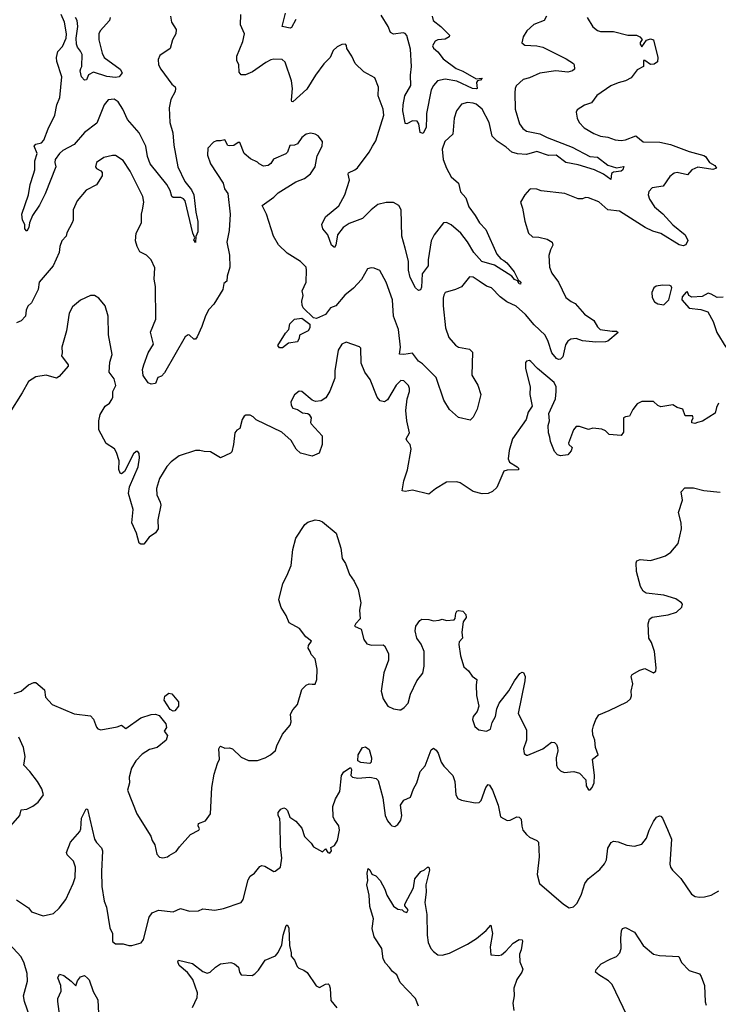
# Model space of a CAD drawing. Extents: x 1954683 to 2060285, y 904798 to 1016299.
# Tile 28 of 256: x 1970346 to 1975073, y 927327 to 933991. Entities that reach past the tile are written whole.
import ezdxf

# ---------------------------------------------------------------- set-up
doc = ezdxf.new("R2010")
doc.units = 0

msp = doc.modelspace()

# ---------------------------------------------------------------- linework, layer by layer
at = {"layer": '0CON10XD'}
for points in [[(1974186.2, 934005), (1974225, 933943.3), (1974255, 933917.5), (1974275, 933911.4), (1974365, 933910), (1974460, 933885), (1974520, 933885), (1974541.2, 933875), (1974557, 933857), (1974544.3, 933835.7), (1974544.6, 933824.6), (1974555, 933807.5), (1974587.1, 933852.9), (1974615, 933861.9), (1974635.6, 933855.6), (1974663.3, 933735), (1974660.8, 933705), (1974640.2, 933689.8), (1974615, 933686.7), (1974575, 933715.6), (1974566.4, 933713.6), (1974566.2, 933675), (1974525, 933652.5), (1974483, 933597), (1974445, 933576.7), (1974395, 933564.4), (1974345, 933542.9), (1974252.2, 933477.8), (1974215, 933428), (1974168.6, 933411.4), (1974118.3, 933381.7), (1974111.2, 933365), (1974118, 933325), (1974132, 933295), (1974165, 933259.2), (1974231.1, 933221.1), (1974275, 933203.5), (1974325, 933195.6), (1974375, 933176.7), (1974415, 933173.3), (1974445, 933178.6), (1974515, 933205.7), (1974565, 933164.4), (1974678.3, 933161.7), (1974750, 933145), (1974875, 933098.1), (1974975, 933070.8), (1974986, 933065), (1975014.1, 933024.1), (1975050, 933005), (1975061.2, 932985), (1975035, 932977.1), (1974935, 932993.1), (1974895, 932975.7), (1974865, 932941.2), (1974795, 932955.8), (1974775, 932951.2), (1974745, 932930), (1974700, 932865), (1974625, 932853.3), (1974602.3, 932827.7), (1974598, 932805), (1974607.5, 932775), (1974642.5, 932725), (1974697.9, 932677.9), (1974765, 932601.9), (1974848.1, 932535), (1974865.9, 932495.9), (1974853.4, 932466.6), (1974835, 932459.2), (1974807.2, 932467.2), (1974683.4, 932543.4), (1974629.7, 932559.7), (1974578, 932585), (1974405, 932694.4), (1974325, 932704.3), (1974265, 932758), (1974195, 932786), (1974175, 932788), (1974155, 932778.8), (1974125, 932778.6), (1974035, 932814.3), (1973875, 932833.1), (1973845, 932844), (1973805, 932845.8), (1973795, 932841.2), (1973764.2, 932805.8), (1973733.8, 932755), (1973748.8, 932715), (1973763.9, 932626.1), (1973789.2, 932545), (1973815, 932520.6), (1973858, 932518), (1973915, 932504.4), (1973950, 932485), (1973954, 932465), (1973936.8, 932433.2), (1973927.1, 932395), (1973930, 932315), (1973947.5, 932275), (1973990.8, 932215), (1974041.1, 932111.1), (1974076.4, 932083.6), (1974105, 932070), (1974167.8, 931997.8), (1974231.4, 931955), (1974255, 931912.9), (1974273.1, 931895), (1974355, 931882), (1974385, 931883.3), (1974396.1, 931873.9), (1974326.2, 931815), (1974310.6, 931809.4), (1974245, 931807.5), (1974155, 931817.8), (1974112.2, 931832.2), (1974075, 931828.1), (1974054.7, 931815.3), (1974040.2, 931789.8), (1974021.5, 931708.5), (1974006.4, 931693.6), (1973991.3, 931691.3), (1973977.5, 931697.5), (1973945.7, 931735.7), (1973922.9, 931812.9), (1973902.5, 931855), (1973826.5, 931926.5), (1973769.5, 931995), (1973705, 932052.7), (1973642.3, 932082.3), (1973596, 932115), (1973538, 932175), (1973505, 932188), (1973455, 932220), (1973415, 932247.5), (1973389.3, 932250.7), (1973336.3, 932183.7), (1973295, 932164.3), (1973225, 932144), (1973215, 932126.7), (1973212.2, 932105), (1973211.1, 932055), (1973226.7, 931905), (1973250.2, 931840.2), (1973295, 931788), (1973314.5, 931774.5), (1973390.5, 931760.5), (1973409.7, 931739.7), (1973405.8, 931585), (1973445, 931516.7), (1973466, 931455), (1973440.8, 931355), (1973415, 931300), (1973395, 931280), (1973315, 931297.5), (1973255, 931353.3), (1973215.7, 931415), (1973165, 931568.1), (1973072, 931662), (1973045, 931680), (1973005, 931733.3), (1972945.4, 931724.6), (1972915, 931727.5), (1972922.9, 931775), (1972910, 931895), (1972874.6, 931984.6), (1972867.7, 932095), (1972826.2, 932215), (1972782.3, 932292.3), (1972745, 932308.8), (1972725, 932311.2), (1972700, 932305), (1972657.9, 932232.1), (1972605, 932173.8), (1972545, 932125.8), (1972485, 932054.4), (1972448.8, 932041.2), (1972415, 931994.4), (1972355, 931968.8), (1972335, 931972.5), (1972265, 932040), (1972258.3, 932058.3), (1972256.2, 932085), (1972264.4, 932125), (1972258.2, 932155), (1972285.5, 932215), (1972287.5, 932295), (1972283.8, 932315), (1972246.2, 932355), (1972155, 932410.8), (1972096.8, 932466.8), (1972064.4, 932525), (1972016, 932675), (1971987, 932733), (1972065, 932790), (1972095, 932820), (1972215, 932892.9), (1972273.7, 932916.3), (1972313.3, 932946.7), (1972344.5, 932995), (1972359.5, 933070.5), (1972392.9, 933135), (1972395, 933167.5), (1972365.7, 933205.7), (1972345.8, 933215.8), (1972315, 933221.9), (1972285, 933215.6), (1972255, 933193.8), (1972225, 933151.2), (1972205, 933142), (1972175, 933140), (1972158.5, 933095), (1972147.6, 933082.4), (1972064.3, 933045.7), (1972045, 933017.5), (1972027.5, 933005), (1971995, 932998.8), (1971966.2, 933015), (1971955, 933027.5), (1971908.3, 933048.3), (1971865.8, 933085.8), (1971835, 933160), (1971825, 933160), (1971795, 933140), (1971765, 933137.5), (1971755, 933140), (1971735, 933177.5), (1971705, 933170), (1971678.3, 933171.7), (1971657, 933163), (1971618.3, 933121.7), (1971616.2, 933075), (1971636.2, 933015), (1971723.3, 932885), (1971732, 932845), (1971754.2, 932814.2), (1971770.9, 932675), (1971764.4, 932565), (1971747.1, 932485), (1971766, 932396), (1971767.6, 932315), (1971750.5, 932255), (1971748.6, 932221.4), (1971727.5, 932205), (1971720, 932165), (1971658.8, 932065), (1971625, 932028.8), (1971602.5, 931987.5), (1971578.6, 931915), (1971546.1, 931843.9), (1971535, 931827.5), (1971525, 931827.5), (1971495, 931856.7), (1971485, 931857.5), (1971466.7, 931845), (1971325, 931600), (1971305, 931577.5), (1971280.7, 931569.3), (1971265, 931527.5), (1971236.4, 931523.6), (1971215, 931533.3), (1971182.1, 931582.1), (1971177.3, 931622.7), (1971185.7, 931655), (1971214.4, 931735.6), (1971252, 931795), (1971230.6, 931875), (1971266.7, 931965), (1971265.4, 932185), (1971255.6, 932235), (1971261.2, 932311.2), (1971236, 932365), (1971205, 932396.2), (1971159.7, 932419.7), (1971140, 932455), (1971130, 932495), (1971134.6, 932545.4), (1971170, 932615), (1971170, 932675), (1971176.5, 932703.5), (1971186.7, 932755), (1971179.5, 932795), (1971093.1, 932965), (1971045, 933038), (1970995, 933071.2), (1970975, 933071.2), (1970915, 933057.5), (1970866.7, 933025), (1970858.8, 932995), (1970865, 932983.8), (1970895, 932968.8), (1970905, 932956.7), (1970905, 932933.3), (1970865, 932872.5), (1970795, 932836), (1970735.4, 932764.6), (1970708.1, 932705), (1970706.7, 932635), (1970700.9, 932615), (1970665, 932547.5), (1970661.2, 932525), (1970630.6, 932495), (1970617.5, 932455), (1970612.9, 932415), (1970572.9, 932325), (1970478.6, 932215), (1970470, 932165), (1970426.6, 932073.4), (1970401.7, 932051.7), (1970390, 932025), (1970384.3, 931985), (1970355, 931952), (1970325, 931938)], [(1971366.7, 934015), (1971373.3, 933975), (1971403.8, 933925), (1971402, 933895), (1971380, 933855), (1971363.8, 933795), (1971295, 933748), (1971282.3, 933722.3), (1971284.4, 933685), (1971300, 933655), (1971376.2, 933555), (1971396.9, 933536.9), (1971400.8, 933525), (1971397.5, 933505), (1971368.7, 933451.3), (1971357.8, 933395), (1971362.5, 933295), (1971381.7, 933225), (1971388.8, 933141.2), (1971415, 932994), (1971464.5, 932895), (1971508.8, 932838.8), (1971523.3, 932805), (1971537.6, 932687.6), (1971551.8, 932625), (1971551.2, 932555), (1971536.7, 932523.3), (1971535, 932482.5), (1971525, 932500), (1971530, 932515), (1971516.5, 932545), (1971465, 932764), (1971455, 932778.1), (1971437.4, 932787.4), (1971385, 932787.5), (1971375, 932794), (1971363.5, 932835), (1971341.2, 932875), (1971229.2, 933015), (1971210, 933065), (1971200.4, 933135), (1971154.7, 933224.7), (1971075.3, 933315.3), (1971044.6, 933385), (1971012.2, 933435), (1970985, 933451.9), (1970945, 933447.5), (1970916.7, 933415), (1970868.9, 933291.1), (1970785, 933228.2), (1970714.6, 933145.4), (1970638.1, 933105), (1970614.6, 933085), (1970586.9, 933045), (1970583.1, 933025), (1970590.6, 932995), (1970517.6, 932812.4), (1970479.5, 932735), (1970432.2, 932665), (1970413.3, 932616.7), (1970408.1, 932585), (1970395, 932560), (1970381.2, 932575), (1970381.2, 932605), (1970364.2, 932634.2), (1970359.5, 932675), (1970404.6, 932805), (1970416.6, 932875), (1970440, 932945), (1970448.1, 932975), (1970448.8, 933035), (1970464.2, 933085), (1970443.3, 933135), (1970455, 933148.8), (1970493.3, 933156.7), (1970510, 933175), (1970537.8, 933252.2), (1970584.5, 933345), (1970597.5, 933415), (1970617.1, 933465), (1970630, 933605), (1970597.3, 933707.3), (1970595.7, 933735), (1970604.3, 933775), (1970635, 933808.8), (1970660, 933865), (1970661.8, 933895), (1970649.5, 933975), (1970626.9, 934025)], [(1970958, 934005), (1970953.8, 933985), (1970890.8, 933915), (1970881.4, 933895), (1970880.6, 933855), (1970904.2, 933765), (1970918, 933735), (1971025, 933655.6), (1971038.3, 933631.7), (1971020, 933605), (1970995, 933598.8), (1970935, 933605.8), (1970844.5, 933635.5), (1970811.9, 933618.1), (1970796.9, 933583.1), (1970785, 933582), (1970763.8, 933605), (1970754.5, 933644.5), (1970758.6, 933661.4), (1970766.2, 933675), (1970768.9, 933755), (1970758.5, 933778.5), (1970736.6, 933805), (1970730.8, 933825), (1970728.9, 933865), (1970739.6, 933945), (1970735.3, 933985), (1970723.4, 934005)], [(1972954.6, 932444.6), (1972932.1, 932525), (1972927.5, 932705), (1972912.1, 932732.1), (1972875, 932754.2), (1972825, 932754.3), (1972769.7, 932740.3), (1972724.2, 932705), (1972665, 932644.2), (1972575, 932610.6), (1972535.4, 932584.6), (1972495.4, 932534.6), (1972484.4, 932465.6), (1972475, 932448.8), (1972455, 932464.3), (1972430, 932535), (1972396.1, 932576.1), (1972391.2, 932605), (1972415, 932656.2), (1972505, 932731.4), (1972547.1, 932805), (1972577.9, 932905), (1972567.5, 932945), (1972570.6, 932955), (1972614.2, 932975), (1972630.8, 932989.2), (1972711.8, 933095), (1972732.5, 933135), (1972755, 933171.2), (1972810, 933345), (1972804.4, 933385), (1972771.5, 933475), (1972774.2, 933535), (1972748.3, 933598.3), (1972675, 933638), (1972615, 933693.3), (1972593.8, 933745), (1972560, 933795), (1972557, 933817), (1972550, 933825), (1972525, 933822.5), (1972495, 933807.5), (1972467, 933783), (1972446.7, 933735), (1972405, 933692), (1972347.1, 933615), (1972289.1, 933520.9), (1972195, 933434.3), (1972186.7, 933436.7), (1972185.8, 933445.8), (1972191.6, 933525), (1972185, 933576.7), (1972142.6, 933702.6), (1972121.2, 933721.2), (1972065, 933724.4), (1972045, 933720), (1972010.5, 933700.5), (1971921.1, 933638.9), (1971875, 933617.1), (1971845, 933617.5), (1971830, 933635), (1971827.8, 933685), (1971814.2, 933715), (1971814.2, 933744.2), (1971855, 933843.3), (1971867.1, 933895), (1971840.8, 933955), (1971843.1, 934025)], [(1972215, 933991.9), (1972185, 933938.8), (1972175.8, 933934.2), (1972121.2, 933945), (1972145.4, 934035)], [(1973136.2, 934015), (1973144.6, 933985), (1973195.7, 933945), (1973254, 933885), (1973252.5, 933875), (1973225, 933859.6), (1973175.3, 933854.7), (1973157.1, 933845), (1973138.5, 933815), (1973145, 933797.1), (1973175, 933772.5), (1973211.2, 933725), (1973300.2, 933660.2), (1973345, 933641.5), (1973435, 933590), (1973476.2, 933595), (1973465, 933582.5), (1973443.6, 933576.4), (1973438, 933565), (1973441.2, 933525), (1973435, 933521.9), (1973410, 933525), (1973305, 933574.5), (1973225, 933588.2), (1973173.9, 933576.1), (1973145.3, 933544.7), (1973129.6, 933515), (1973097.7, 933355), (1973097.9, 933332.1), (1973096.6, 933263.4), (1973075, 933220), (1973055, 933227.5), (1973046.1, 933286.1), (1973035, 933303.8), (1973003.6, 933306.4), (1972965, 933286.7), (1972955, 933287.5), (1972953.2, 933293.2), (1972939.1, 933375), (1972940, 933415), (1972952.2, 933475), (1972992.6, 933545), (1972990, 933615), (1972997.1, 933672.9), (1972990.7, 933790.8), (1972964.6, 933884.6), (1972955, 933896.9), (1972941.3, 933901.3), (1972875, 933892.2), (1972855, 933904), (1972839.1, 933945), (1972791.5, 934021.5)], [(1973910, 934015), (1973894.4, 933985.6), (1973825, 933957.8), (1973777.8, 933915), (1973753.5, 933875), (1973744.4, 933834.4), (1973765, 933817.5), (1973845, 933813.8), (1973886, 933805), (1974043.8, 933725), (1974093.3, 933695), (1974098, 933685), (1974100, 933655), (1974087.5, 933645), (1974055, 933635.6), (1973973.9, 933643.9), (1973865, 933629.7), (1973795, 933596.2), (1973752, 933585), (1973706.4, 933543.6), (1973698.1, 933525), (1973695.5, 933495), (1973697.7, 933385), (1973728.9, 933285), (1973749.4, 933255), (1973775, 933235.6), (1973865, 933218), (1973915, 933193), (1974085, 933127.9), (1974204.3, 933064.3), (1974255, 933060.3), (1974325.2, 933005.2), (1974385, 932988.5), (1974435, 932996.7), (1974426.7, 932975), (1974415, 932966.7), (1974365, 932958.5), (1974349.7, 932950.3), (1974345, 932910), (1974295.9, 932945.9), (1974235, 932975.3), (1974125, 933008), (1974042.1, 933025), (1973975, 933074.7), (1973925, 933072.7), (1973845, 933099.1), (1973775, 933078.7), (1973715, 933082.9), (1973675, 933095.2), (1973637.5, 933127.5), (1973577.9, 933167.9), (1973543.4, 933203.4), (1973522.9, 933295), (1973475, 933385.4), (1973435, 933418.5), (1973415, 933426.9), (1973375, 933430.5), (1973335, 933418.6), (1973301.1, 933375), (1973286.9, 933325), (1973275.7, 933215), (1973222.6, 933167.4), (1973205.3, 933115), (1973212.2, 933045), (1973234.8, 932984.8), (1973265, 932927.5), (1973314.4, 932885), (1973328.8, 932825), (1973364, 932784), (1973384.8, 932724.8), (1973428.8, 932665), (1973456.4, 932615), (1973500.5, 932570.5), (1973575, 932404.3), (1973602.4, 932372.4), (1973621.2, 932361.2), (1973642.9, 932345), (1973691.4, 932285), (1973720, 932230), (1973738, 932215), (1973735, 932200), (1973725, 932203.8), (1973713.3, 932223.3), (1973695, 932233.3), (1973676.7, 932255), (1973559, 932329), (1973473.5, 932355), (1973419.5, 932415), (1973375, 932488.1), (1973331.4, 932545), (1973265, 932602), (1973235, 932618), (1973214.2, 932615.8), (1973151.1, 932535), (1973130.4, 932495), (1973110.4, 932365), (1973110, 932325), (1973070.2, 932269.8), (1973065, 932180), (1973057.7, 932162.3), (1973045, 932158.8), (1973023.8, 932175), (1972988.6, 932245), (1972976.9, 932295), (1972976.4, 932356.4), (1972954.6, 932444.6)], [(1974705, 932060), (1974738.8, 932095), (1974758.5, 932175), (1974755, 932186.2), (1974745, 932192), (1974695, 932193.3), (1974653.6, 932186.4), (1974637.5, 932175), (1974623.3, 932145), (1974625, 932110), (1974642.3, 932082.3), (1974665, 932066.7), (1974705, 932060)], [(1973158.8, 930815), (1973115, 930779.4), (1973005, 930807.5), (1972955, 930796.7), (1972933, 930803), (1972945, 930870), (1972970.8, 930945), (1972994.4, 931085), (1972987.3, 931115), (1972967.1, 931137.1), (1972960.3, 931155), (1972982.5, 931195), (1972964.6, 931275), (1972959.1, 931345), (1972968.9, 931425), (1972984.2, 931475), (1972984.2, 931495), (1972975.8, 931515), (1972946.2, 931546.2), (1972925, 931548.1), (1972893.4, 931516.6), (1972835, 931418), (1972815, 931403.8), (1972785, 931412), (1972765, 931436.2), (1972717.5, 931555), (1972681.5, 931605), (1972656.7, 931665), (1972655, 931767.5), (1972645, 931776.7), (1972555, 931808.8), (1972525, 931793.8), (1972500, 931755), (1972478.6, 931615), (1972477.5, 931565), (1972445, 931476.7), (1972417.6, 931432.4), (1972385, 931411.4), (1972347.3, 931407.3), (1972325.9, 931415.9), (1972255, 931473.3), (1972236.4, 931476.4), (1972205, 931451.2), (1972180.8, 931405), (1972182.6, 931382.6), (1972195, 931362), (1972225, 931352.5), (1972260.3, 931330.3), (1972295, 931325.8), (1972305, 931318.8), (1972317.5, 931295), (1972314.2, 931265), (1972319.2, 931255), (1972392.5, 931175), (1972393.3, 931115), (1972373, 931057), (1972325, 931037.5), (1972245, 931056.7), (1972216.2, 931085), (1972182.5, 931142.5), (1972119.5, 931199.5), (1971945, 931283.3), (1971925, 931303.3), (1971905, 931313.3), (1971876.4, 931313.6), (1971865, 931306.7), (1971852, 931285), (1971835.9, 931224.1), (1971815, 931212.5), (1971802.5, 931195), (1971792.9, 931115), (1971780.8, 931065), (1971773.2, 931056.8), (1971705, 931026), (1971637.5, 931065), (1971595, 931067.1), (1971565, 931075.7), (1971535.8, 931074.2), (1971425, 931038.9), (1971370.9, 930999.1), (1971342.6, 930967.4), (1971291.8, 930885), (1971271.5, 930818.5), (1971273.8, 930773.8), (1971297.1, 930725), (1971300, 930705), (1971280, 930605), (1971283.8, 930545), (1971265, 930518.8), (1971221.1, 930488.9), (1971185, 930441.2), (1971165, 930440), (1971155, 930447.5), (1971135.5, 930515.5), (1971104.4, 930585), (1971113.5, 930675), (1971081.8, 930785), (1971088, 930828), (1971146.9, 930965), (1971157.5, 931025), (1971153.3, 931055), (1971145, 931067.5), (1971135, 931067.5), (1971115, 931052.5), (1971055, 930933.3), (1971035, 930917.5), (1971025, 930922.5), (1971016.1, 930946.1), (1971019.5, 931005), (1971002.1, 931062.1), (1970986.6, 931086.6), (1970931.6, 931121.6), (1970880.4, 931215), (1970881.5, 931275), (1970890.6, 931319.4), (1970924, 931375), (1970954.4, 931395.6), (1970970.3, 931419.7), (1970977.1, 931435), (1970976.4, 931475), (1970997.5, 931515), (1970985, 931560), (1970951.4, 931605), (1970957, 931673), (1970971.4, 931725), (1970947.5, 931857.5), (1970944.4, 931985), (1970923.4, 932053.4), (1970882, 932105), (1970852.5, 932125), (1970825, 932124), (1970757.9, 932092.1), (1970703.1, 932046.9), (1970681.4, 932005), (1970662, 931885), (1970630, 931775), (1970633.3, 931735), (1970628.8, 931715), (1970673.3, 931655), (1970673.3, 931645), (1970613.8, 931575), (1970595, 931563.8), (1970524.4, 931585.6), (1970455, 931572.9), (1970405, 931542), (1970363.8, 931465), (1970273.8, 931325)], [(1975105, 932112.5), (1975065, 932111.2), (1975025, 932134), (1975005, 932138.8), (1974965, 932116.7), (1974893.9, 932113.9), (1974873.6, 932123.6), (1974865, 932150), (1974855, 932146.7), (1974828, 932115), (1974826.7, 932095), (1974875, 932038.8), (1974955, 932030), (1975003, 932013), (1975037.3, 931947.3), (1975063.1, 931873.1), (1975124, 931775)], [(1972105, 931770), (1972093.3, 931785), (1972145, 931870), (1972166.7, 931893.3), (1972175, 931933.3), (1972205, 931963.3), (1972255, 931970), (1972309.2, 931929.2), (1972308.6, 931905), (1972297.5, 931885), (1972240, 931855), (1972238, 931835), (1972225, 931810), (1972165, 931802), (1972125, 931770.8), (1972105, 931770)], [(1975074.4, 931395.6), (1975060, 931365), (1975053, 931327), (1974965.7, 931274.3), (1974932.5, 931265), (1974915, 931258), (1974895, 931263.3), (1974893.6, 931276.4), (1974902.5, 931295), (1974899.3, 931309.3), (1974850, 931310), (1974832.5, 931355), (1974795, 931366), (1974765, 931384), (1974685, 931371.2), (1974665, 931380), (1974635, 931406.7), (1974555, 931406.7), (1974525, 931391.2), (1974495, 931353.3), (1974471.7, 931308.3), (1974445, 931303.8), (1974431.2, 931295), (1974430.7, 931199.3), (1974415, 931177.5), (1974335, 931184), (1974309.2, 931209.2), (1974285, 931219.1), (1974225, 931225.6), (1974195, 931217.1), (1974135, 931236.7), (1974111.9, 931238.1), (1974092.5, 931215), (1974060, 931125), (1974062.5, 931115), (1974083.3, 931095), (1974078.3, 931071.7), (1974053.9, 931046.1), (1974005, 931039.2), (1973985, 931046), (1973965, 931068.8), (1973937.1, 931135), (1973934.3, 931165), (1973923.1, 931195), (1973922.5, 931245), (1973931.9, 931275), (1973926.7, 931325), (1973970.5, 931425), (1973976.8, 931473.2), (1973976.2, 931506.2), (1973961.4, 931535), (1973849.1, 931629.1), (1973805, 931676.7), (1973795, 931683.3), (1973775, 931680), (1973769.3, 931670.7), (1973769.3, 931629.3), (1973800, 931505), (1973796.9, 931455), (1973813.3, 931375), (1973786.2, 931335), (1973773.3, 931285), (1973681.2, 931155), (1973658.8, 931075), (1973651.7, 931018.3), (1973659.4, 930995), (1973712.2, 930965), (1973722.2, 930955), (1973722, 930945), (1973645, 930942.7), (1973620.8, 930935), (1973575.6, 930825), (1973545, 930798.1), (1973515, 930784.4), (1973475, 930781.1), (1973415, 930797.8), (1973326, 930856), (1973305, 930862.2), (1973235, 930860), (1973158.8, 930815)], [(1972576.5, 930236.5), (1972609.7, 930189.7), (1972636, 930135), (1972653.8, 930045), (1972644.2, 929995), (1972649.2, 929935), (1972620, 929905), (1972612.5, 929885), (1972657.5, 929865), (1972674, 929795), (1972695, 929766.7), (1972726.4, 929756.4), (1972805, 929760), (1972813.6, 929753.6), (1972840.5, 929700.5), (1972841.4, 929655), (1972810.9, 929569.1), (1972790.8, 929445), (1972804.5, 929394.5), (1972836.7, 929345), (1972875, 929325.8), (1972915, 929320), (1972925, 929320), (1972946.7, 929335), (1972974.2, 929365.8), (1972991.1, 929425), (1973034.3, 929515), (1973073.2, 929566.8), (1973083.3, 929615), (1973082.5, 929715), (1973063.4, 929763.4), (1973034, 929805), (1973021.2, 929855), (1973026.2, 929885), (1973053.8, 929925), (1973067.7, 929932.3), (1973115, 929932), (1973145, 929922.5), (1973184.2, 929925.8), (1973205, 929933.8), (1973235, 929924.4), (1973285, 929930), (1973291.7, 929938.3), (1973296.2, 929975), (1973303.2, 929986.8), (1973315, 929991.2), (1973345, 929987.5), (1973365.9, 929965.9), (1973368, 929945), (1973346.2, 929915), (1973338.6, 929845), (1973342.5, 929805), (1973320, 929780), (1973318.3, 929761.7), (1973328.1, 929685), (1973350.9, 929610.9), (1973382.7, 929582.7), (1973408.3, 929548.3), (1973440, 929525), (1973434.2, 929485.8), (1973436.2, 929416.2), (1973452.5, 929345), (1973441.2, 929308.8), (1973413.8, 929275), (1973408.8, 929255), (1973425, 929206.7), (1973453.3, 929185), (1973505, 929174.4), (1973531.4, 929188.6), (1973543.5, 929235), (1973565.4, 929275), (1973574.6, 929325.4), (1973591.1, 929365), (1973655, 929448), (1973693, 929517), (1973731.2, 929565), (1973745, 929573.8), (1973755, 929572.5), (1973766, 929545), (1973762.9, 929517.1), (1973719.2, 929295), (1973774.4, 929184.4), (1973774.3, 929115), (1973754.2, 929055), (1973760, 929025), (1973775, 929012.5), (1973785, 929013.3), (1973885, 929056), (1973945, 929100), (1973965, 929098.8), (1973978.8, 929085), (1973986, 929065), (1973987.7, 929042.3), (1973976, 928995), (1973978, 928945), (1973985, 928926.7), (1974005, 928906.7), (1974030, 928895), (1974095, 928903.3), (1974135, 928891.2), (1974175.9, 928845.9), (1974180, 928805), (1974195, 928777.5), (1974205, 928777.5), (1974220, 928795), (1974233.8, 928825), (1974236, 928875), (1974221.2, 928985), (1974261.2, 929015), (1974243.3, 929065), (1974238, 929115), (1974225, 929150), (1974222.5, 929185), (1974227.7, 929212.3), (1974244, 929255), (1974264.6, 929285.4), (1974334.5, 929315.5), (1974456.7, 929375), (1974478, 929395), (1974485.8, 929415), (1974484, 929445), (1974494.3, 929495), (1974484, 929545), (1974490.5, 929559.5), (1974542.1, 929587.9), (1974575, 929598.8), (1974635, 929570), (1974649.5, 929580.5), (1974653.8, 929605), (1974641.2, 929715), (1974620, 929775), (1974602.5, 929805), (1974597.7, 929902.3), (1974607.7, 929932.3), (1974625, 929946), (1974735, 929962), (1974789.5, 929980.5), (1974826.7, 930015), (1974830, 930035), (1974823.3, 930045), (1974785, 930072), (1974705, 930096), (1974585, 930108.8), (1974565, 930123.3), (1974545.8, 930155), (1974518.9, 930255), (1974518, 930315), (1974522.7, 930327.3), (1974545, 930336.2), (1974615, 930330), (1974681.7, 930351.7), (1974715, 930362.5), (1974753, 930387), (1974802.5, 930445), (1974823.8, 930545), (1974820.8, 930585), (1974804.1, 930655.9), (1974830.7, 930739.3), (1974821.2, 930795), (1974847.7, 930822.3), (1974905, 930821.8), (1974975, 930804.5), (1975085, 930793.1)], [(1970309.2, 929430.8), (1970355, 929445.8), (1970405, 929488.6), (1970442.5, 929505), (1970455, 929504.2), (1970513.8, 929455), (1970520, 929405), (1970565, 929355.8), (1970715, 929292), (1970825, 929278), (1970845, 929256.7), (1970865, 929203.3), (1970875, 929191.2), (1970895, 929183.8), (1971005.8, 929204.2), (1971035, 929216), (1971065, 929194), (1971165, 929266), (1971235, 929289.2), (1971265, 929290), (1971290.6, 929280.6), (1971334.4, 929225), (1971339.1, 929200.9), (1971323.3, 929175), (1971346.7, 929146.7), (1971337.1, 929115), (1971275.5, 929064.5), (1971225, 929051.9), (1971175, 929020), (1971131.9, 928975), (1971101.9, 928925), (1971087.1, 928865), (1971088.1, 928825), (1971076.2, 928775), (1971138, 928615), (1971234.2, 928465), (1971242.5, 928435), (1971260, 928405), (1971273.9, 928343.9), (1971293, 928323), (1971315, 928317.5), (1971345, 928323.8), (1971356.8, 928333.2), (1971405, 928361.2), (1971426.5, 928393.5), (1971502.5, 928475), (1971557.5, 928505), (1971562.5, 928515), (1971552.5, 928535), (1971555, 928550), (1971602.3, 928567.7), (1971636.2, 928615), (1971645.7, 928795), (1971661.4, 928885), (1971683.4, 928956.6), (1971698.6, 928985), (1971692.5, 929055), (1971700, 929070), (1971705, 929073.3), (1971735, 929060), (1971765, 929063.3), (1971785, 929056.2), (1971845, 928999.2), (1971895, 928977.1), (1971955, 928977.8), (1972006, 928994), (1972044, 929015), (1972075.8, 929045), (1972085, 929076.7), (1972124.3, 929155.7), (1972176, 929215), (1972182.3, 929237.7), (1972179.5, 929290.5), (1972195, 929320), (1972225.8, 929355), (1972255, 929457.5), (1972283.3, 929486.7), (1972305, 929496.7), (1972325, 929492.5), (1972346.4, 929493.6), (1972356.2, 929525), (1972359.2, 929595), (1972344.3, 929664.3), (1972317.5, 929695), (1972312.5, 929715), (1972297, 929737), (1972300, 929755), (1972320, 929785), (1972283, 929813), (1972240.3, 929870.3), (1972168.7, 929908.7), (1972148.3, 929958.3), (1972115, 930012.5), (1972100, 930065), (1972125.9, 930174.1), (1972154.3, 930225.7), (1972182.4, 930297.6), (1972194.4, 930405), (1972215, 930482.5), (1972275, 930573.8), (1972295, 930589.2), (1972345, 930605.8), (1972375, 930602), (1972395, 930592.5), (1972487.5, 930515), (1972518.6, 930415), (1972528.6, 930345), (1972550.6, 930310.6), (1972576.5, 930236.5)], [(1971385, 929311.2), (1971365, 929321.2), (1971324, 929385), (1971327.7, 929412.3), (1971355, 929432.5), (1971375, 929427.5), (1971421.2, 929375), (1971421.2, 929345), (1971395, 929313.8), (1971385, 929311.2)], [(1970285, 928535.7), (1970347.5, 928605), (1970356.1, 928643.9), (1970395, 928648), (1970435, 928667.5), (1970471.5, 928695), (1970507.8, 928745), (1970496.5, 928785), (1970465.4, 928835), (1970415, 928902.9), (1970374.2, 928945), (1970384, 929005), (1970372, 929065), (1970340, 929135)], [(1970505.7, 927925.7), (1970575, 927942), (1970612.1, 927977.9), (1970657.5, 928035), (1970708.9, 928145), (1970721.1, 928185), (1970724.1, 928255.9), (1970709.2, 928295), (1970667.5, 928337.5), (1970662, 928355), (1970688.8, 928425), (1970753.4, 928496.6), (1970760.6, 928515), (1970765, 928587.5), (1970795, 928650), (1970805, 928646.7), (1970852.1, 928445), (1970865, 928420.8), (1970899.2, 928385), (1970906.5, 928366.5), (1970898.5, 928225), (1970901.3, 928125), (1970917.9, 928025), (1970933.1, 927985), (1970956.7, 927845), (1970974.3, 927805), (1970975, 927752.5), (1970995, 927736.7), (1971045, 927736), (1971085, 927723.8), (1971105, 927724), (1971167.3, 927742.7), (1971184, 927765), (1971222.6, 927917.4), (1971242, 927945), (1971285, 927963.1), (1971385, 927952.2), (1971435, 927975.8), (1971495, 927957.5), (1971555, 927958.8), (1971586.2, 927973.8), (1971665.8, 927964.2), (1971725, 927975.8), (1971844.5, 928015.5), (1971858.9, 928035), (1971892, 928168), (1971905, 928193.3), (1971935.5, 928214.5), (1971970, 928260), (1971984, 928266), (1972005, 928262), (1972065, 928225.8), (1972075, 928227.5), (1972110, 928255), (1972119.1, 928315), (1972110, 928395), (1972107.5, 928547.5), (1972105.6, 928585), (1972094.3, 928605), (1972094.2, 928625.8), (1972112.3, 928647.7), (1972134.3, 928655.7), (1972145, 928652.5), (1972158.3, 928638.3), (1972175, 928593.8), (1972215, 928566.2), (1972255, 928518), (1972273, 928463), (1972318.1, 928418.1), (1972335, 928392.5), (1972395, 928357.5), (1972415, 928380), (1972430, 928355), (1972445, 928350), (1972456.7, 928365), (1972451.7, 928388.3), (1972475, 928402.5), (1972496.2, 928435), (1972510, 928505), (1972505.4, 928535.4), (1972475.5, 928575.5), (1972468.1, 928595), (1972465.6, 928665), (1972482.8, 928717.2), (1972512.8, 928767.2), (1972523.8, 928876.2), (1972540, 928900), (1972585, 928930), (1972591.2, 928915), (1972587.1, 928875), (1972598.8, 928865), (1972635, 928858), (1972715, 928864.1), (1972757.5, 928855), (1972771.4, 928841.4), (1972804.2, 928724.2), (1972818.6, 928605), (1972835, 928568.8), (1972855, 928543.8), (1972865, 928534), (1972885, 928531.2), (1972905, 928544), (1972925, 928573.8), (1972931.4, 928605), (1972923.3, 928675), (1972945, 928707.5), (1972991.2, 928728.8), (1973010.6, 928785), (1973034.3, 928825), (1973055, 928903.3), (1973089.3, 928940.7), (1973130.9, 929049.1), (1973145, 929061.2), (1973165, 929046), (1973176.9, 929026.9), (1973198.6, 928965), (1973215, 928938.8), (1973277.5, 928875), (1973290.6, 928835), (1973297.5, 928745), (1973310.3, 928720.3), (1973335, 928707.5), (1973428.6, 928691.4), (1973455, 928692.5), (1973467.5, 928705), (1973500, 928795), (1973515, 928813.3), (1973525, 928810), (1973545, 928776.7), (1973584.4, 928675), (1973598.8, 928595), (1973645, 928570), (1973665, 928572), (1973710, 928595), (1973725, 928593.3), (1973739.3, 928579.3), (1973742.9, 928532.9), (1973750, 928505), (1973776, 928475), (1973795, 928458), (1973845, 928436), (1973855.8, 928425), (1973860, 928325), (1973847.5, 928205), (1973864.3, 928144.3), (1974026.7, 928005), (1974065, 927980), (1974093.6, 927986.4), (1974118.3, 928011.7), (1974147.3, 928072.7), (1974170, 928145), (1974192, 928175), (1974270.7, 928239.3), (1974303.2, 928276.8), (1974315.5, 928304.5), (1974325.5, 928384.5), (1974347.1, 928422.9), (1974365, 928430), (1974395, 928426.7), (1974455, 928403.1), (1974505, 928396.2), (1974555, 928410), (1974588.3, 928451.7), (1974606, 928505), (1974635, 928563.3), (1974655, 928592.5), (1974675, 928602.5), (1974685, 928600), (1974695, 928587.5), (1974729.1, 928509.1), (1974755.7, 928444.3), (1974746, 928275), (1974750, 928255), (1974763.8, 928235), (1974819.1, 928179.1), (1974892.7, 928072.7), (1974916.1, 928056.1), (1974945, 928051.2), (1974980, 928055), (1975025, 928066.2), (1975076.1, 928093.9)], [(1972715, 928956.7), (1972653.6, 928963.6), (1972633.3, 928975), (1972635.6, 929015), (1972665, 929063.8), (1972685, 929070), (1972710.7, 929050.7), (1972727.5, 928995), (1972723.9, 928966.1), (1972715, 928956.7)], [(1973045.5, 927315), (1973024.6, 927365), (1972919.6, 927475), (1972898.6, 927525), (1972868.1, 927548.1), (1972848.2, 927575), (1972821.4, 927605), (1972805.6, 927635), (1972795.5, 927705), (1972745, 927783.3), (1972730.3, 927840.3), (1972741.1, 927905), (1972715, 927987.5), (1972710.6, 928065), (1972694.3, 928135), (1972702.5, 928165), (1972698, 928215), (1972704.1, 928245.9), (1972715, 928237.5), (1972728, 928208), (1972755, 928195.7), (1972784.6, 928165), (1972817.8, 928105), (1972830, 928065), (1972875, 927991.2), (1972905, 927970), (1972935, 927966.7), (1972944.2, 927954.2), (1972965, 927948), (1972974, 927965), (1972952.7, 927992.7), (1972951.9, 928005), (1973011.1, 928115), (1973020.6, 928175), (1973060, 928225), (1973085, 928236), (1973105, 928254), (1973115, 928253.8), (1973120, 928235), (1973093.5, 928135), (1973095.4, 928085), (1973086.6, 928016.6), (1973101.1, 927935), (1973103.1, 927795), (1973110.8, 927745), (1973128, 927705), (1973145, 927684), (1973175, 927662.5), (1973205, 927658.6), (1973255, 927671.9), (1973376.4, 927733.6), (1973437.4, 927772.6), (1973503.2, 927826.8), (1973535, 927862.5), (1973544.4, 927805), (1973529.5, 927715), (1973535, 927662.5), (1973585, 927656), (1973605, 927662.5), (1973635, 927685.7), (1973685, 927740.8), (1973725, 927766.2), (1973745, 927763.3), (1973748.6, 927755), (1973738.5, 927695), (1973727.8, 927665), (1973730, 927615), (1973749.4, 927565), (1973744.3, 927545), (1973710.6, 927495), (1973690.5, 927435), (1973692.2, 927385), (1973682.5, 927335), (1973690.5, 927285)], [(1970325, 928034.3), (1970405, 927980), (1970425, 927952.5), (1970505.7, 927925.7)], [(1971514.4, 927305), (1971546.2, 927373.8), (1971548.2, 927405), (1971517.5, 927495), (1971481.3, 927541.3), (1971425, 927588.6), (1971415.7, 927615), (1971420, 927625), (1971515, 927602.9), (1971585, 927548.2), (1971615, 927537.5), (1971635, 927544.3), (1971670.9, 927579.1), (1971705, 927600), (1971775, 927610.5), (1971800.2, 927600.2), (1971827.5, 927577.5), (1971832.5, 927545), (1971845, 927526.7), (1971918.3, 927521.7), (1971937.7, 927532.3), (1971961.7, 927558.3), (1972007.1, 927625), (1972076.7, 927655), (1972095, 927676.7), (1972120, 927730), (1972128.2, 927795), (1972149.2, 927860.8), (1972155, 927864), (1972167.3, 927845), (1972172.5, 927725), (1972184, 927675), (1972182.6, 927652.6), (1972204.5, 927624.5), (1972222.8, 927582.8), (1972235, 927570.8), (1972268.3, 927558.3), (1972291.7, 927541.7), (1972351.7, 927451.7), (1972375, 927440.8), (1972415, 927463.3), (1972434.3, 927464.3), (1972439.1, 927459.1), (1972446.5, 927436.5), (1972452, 927352), (1972492, 927302)], [(1974453.2, 927253.2), (1974355, 927460), (1974330, 927485), (1974264.2, 927525), (1974243.1, 927545), (1974246.8, 927563.2), (1974279.7, 927600.3), (1974341.7, 927631.7), (1974385, 927650), (1974407.5, 927675), (1974416.9, 927705), (1974413.1, 927775), (1974418, 927825), (1974425, 927840), (1974445, 927846.2), (1974505.7, 927815.7), (1974564.4, 927724.4), (1974635, 927666.2), (1974676.1, 927656.1), (1974805, 927651.2), (1974825, 927610), (1974875.7, 927555.7), (1974945, 927533.3), (1974958, 927515), (1974979.2, 927455), (1974984.2, 927344.2), (1974990, 927320)], [(1970292.5, 926985), (1970401.2, 927048.8), (1970424, 927076), (1970434.3, 927115.7), (1970436.6, 927176.6), (1970378.9, 927345), (1970371.5, 927385), (1970397.8, 927482.2), (1970397.5, 927535), (1970376.9, 927605), (1970355, 927648.6), (1970275, 927736.4)], [(1970618.5, 927245), (1970604.3, 927345.7), (1970604.3, 927365), (1970626, 927415), (1970624, 927455), (1970603.8, 927505), (1970615, 927530), (1970645, 927521.4), (1970695, 927484), (1970725, 927452.5), (1970736, 927485), (1970757.7, 927512.3), (1970785, 927522.5), (1970805, 927503.3), (1970815, 927492.5), (1970843.8, 927413.8), (1970875, 927356.7), (1970878.5, 927265)]]:
    msp.add_lwpolyline(points, dxfattribs=at)

doc.saveas('drawing.dxf')
